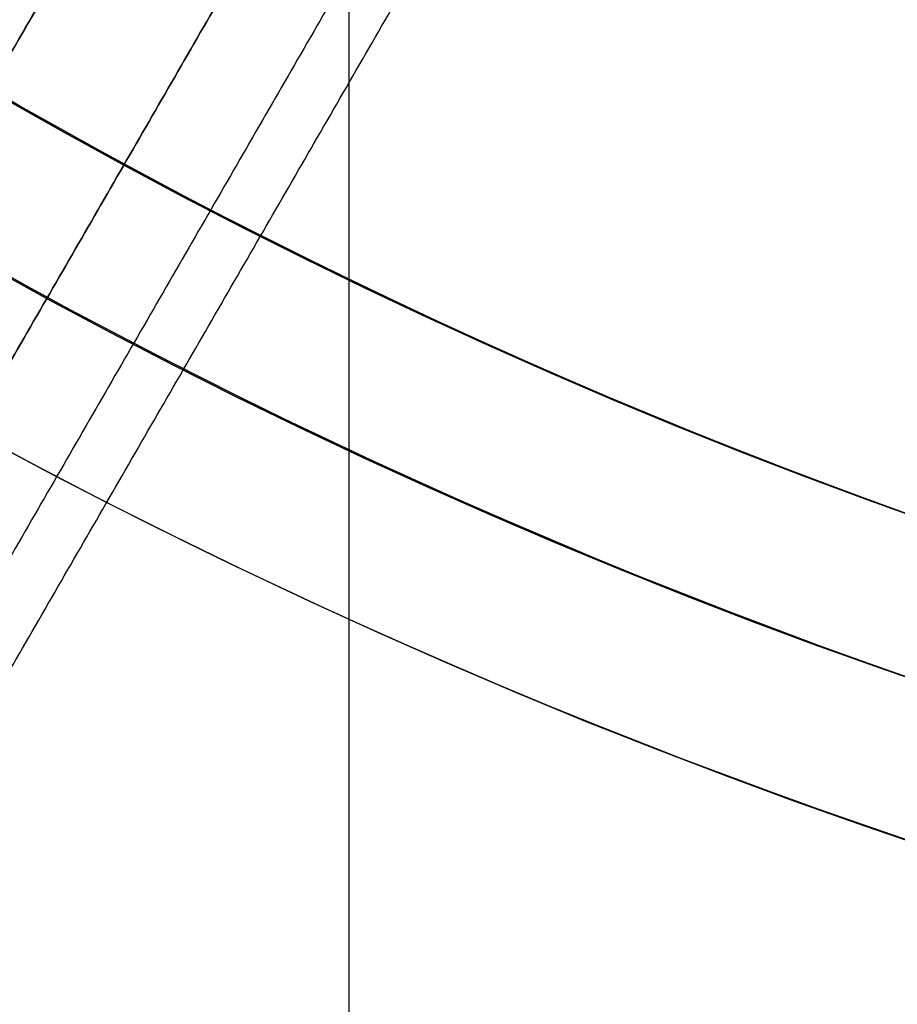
# Model space of a CAD drawing. Header units: millimetres. Extents: x -133 to 133, y 0 to 269.
# Tile 14 of 225: x -13.61 to -9.33, y 107.97 to 112.77. Entities that reach past the tile are written whole.
import ezdxf

# ---------------------------------------------------------------- set-up
doc = ezdxf.new("R2010")
doc.units = ezdxf.units.MM
for name, color, linetype, true_color in [('BOMBILLA', 7, 'Continuous', 0xfff700), ('COTA', 252, 'Continuous', 0x696969), ('NEGRO', 7, 'Continuous', 0x1f1f1f), ('PANTALLA', 7, 'Continuous', 0xececec)]:
    doc.layers.add(name, color=color, linetype=linetype, true_color=true_color)

# ---------------------------------------------------------------- blocks, each defined once
blk = doc.blocks.new('DOME 29910')
at = {"layer": 'BOMBILLA', "extrusion": (0, 0, -1)}
blk.add_arc((0.1038781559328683, 135.7629377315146, -203.8578232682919), 24.05871559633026, 180.8118392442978, 0.8118392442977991, dxfattribs=at)
at = {"layer": 'NEGRO', "extrusion": (0, 0, -1)}
for centre, radius, start, end in [((-8.321323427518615e-17, 136.25, -134), 116.5, 57.22053469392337, 237.2205346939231), ((-1.168617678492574e-15, 136.25, -123.5), 115.5, 57.2205346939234, 237.2205346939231), ((-5.725350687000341e-15, 136.25, -134), 115.5, 57.22053469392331, 237.2205346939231), ((0, 136.25, -128.75), 116.5, 57.22053469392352, 237.2205347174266), ((0, 136.25, -128.75), 115.5, 57.22053469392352, 237.2205347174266), ((-1.196207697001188e-15, 136.25, -123), 106.5, 57.22053469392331, 237.2205346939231), ((3.786532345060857e-28, 136.25, -136), 115, 270.0000000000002, 90.0000000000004), ((0, 136.25, -122.5), 106.5, 57.22053469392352, 237.2205347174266), ((4.03896783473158e-28, 136.25, -136), 112, 270.0000000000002, 90.0000000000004), ((0, 136.25, -128.75), 116.5, 237.2205347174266, 57.22053468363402), ((-1.350793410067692e-14, 136.25, -123.5), 116.5, 237.2205346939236, 57.22053469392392), ((-2.280319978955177e-14, 136.25, -134), 116.5, 237.2205346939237, 57.22053469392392), ((0, 136.25, -128.75), 115.5, 237.2205347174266, 57.22053468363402), ((-8.924816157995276e-15, 136.25, -134), 115.5, 237.2205346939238, 57.22053469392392), ((0, 136.25, -122.5), 106.5, 237.2205347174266, 57.22053468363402), ((-8.231410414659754e-15, 136.25, -123), 106.5, 237.2205346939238, 57.22053469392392), ((0, 136.25, -133), 29.00000000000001, 299.9999999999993, 120.0000000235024), ((-3.847209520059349e-15, 136.25, -134), 29, 299.9999999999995, 120.0000000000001), ((-1.972152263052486e-31, 136.25, -134), 29, 119.9999999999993, 299.9999999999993), ((0, 136.25, -133), 29.00000000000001, 120.0000000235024, 299.9999999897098), ((-6.448578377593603e-15, 136.25, -139.3761002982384), 28.25000000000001, 233.4512091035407, 53.45120910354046), ((0, 136.25, -138.3761002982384), 28.25, 233.4512091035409, 53.45120912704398), ((-6.241507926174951e-15, 136.25, -137.8761002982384), 27.49999999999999, 233.4512091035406, 53.45120910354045), ((0, 136.25, -137.6261002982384), 27.50000000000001, 233.4512091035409, 53.451209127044), ((0, 136.25, -129.5), 115, 270.0000000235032, 358.0347444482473), ((0, 136.25, -129.5), 112, 270.0000000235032, 357.9820821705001)]:
    blk.add_arc(centre, radius, start, end, dxfattribs=at)
at = {"layer": 'NEGRO'}
for centre, radius, start, end in [((2.142676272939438e-15, 136.25, 123.5), 116.5, 302.7794653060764, 122.7794653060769), ((0, 136.25, 123), 115, 90, 270), ((-5.092224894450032e-14, 136.2500000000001, 123), 114.9999999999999, 302.7794653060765, 122.7794653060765), ((-3.492813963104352e-14, 136.2500000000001, 122), 114.9999999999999, 302.7794653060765, 122.7794653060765), ((-5.048709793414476e-29, 136.25, 123), 112, 90.00000000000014, 270), ((3.552713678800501e-15, 136.25, 122), 106.5, 302.7794653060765, 122.7794653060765), ((-3.341254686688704e-15, 136.25, 123.5), 115.5, 122.7794653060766, 302.7794653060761), ((1.469960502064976e-15, 136.25, 122), 115, 122.7794653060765, 302.7794653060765), ((1.469960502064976e-15, 136.25, 123), 115, 122.7794653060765, 302.7794653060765), ((-9.701370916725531e-15, 136.25, 122), 106.5, 122.7794653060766, 302.7794653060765), ((-9.110222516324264e-15, 136.25, 132), 28.99999999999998, 60.00000000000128, 240.0000000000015), ((0, 136.25, 132), 29, 240.0000000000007, 60.00000000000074), ((-1.259894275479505e-15, 136.25, 137.3761002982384), 28.25, 126.5487908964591, 306.5487908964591), ((-3.948688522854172e-15, 136.25, 137.3761002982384), 27.5, 126.548790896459, 306.5487908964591)]:
    blk.add_arc(centre, radius, start, end, dxfattribs=at)
for points, weights in [([(62.83604433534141, 38.67075849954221, 122.4393398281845), (257.994527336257, 164.342847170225, 122.4393398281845), (132.3224386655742, 359.5013301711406, 122.4393398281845), (-62.83604433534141, 233.8292415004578, 122.4393398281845)], [0.8164906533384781, 0.2721635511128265, 0.2721635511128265, 0.8164906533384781]), ([(62.45321183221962, 39.26526608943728, 123.1464466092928), (256.4226796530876, 164.1716897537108, 123.1464466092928), (131.5162559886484, 358.1411575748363, 123.1464466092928), (-62.45321183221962, 233.2347339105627, 123.1464466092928)], [0.8164906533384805, 0.2721635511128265, 0.2721635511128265, 0.8164906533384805]), ([(-62.83604433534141, 233.8292415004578, 122.4393398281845), (-257.9945273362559, 108.1571528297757, 122.4393398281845), (-132.3224386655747, -87.0013301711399, 122.4393398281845), (62.83604433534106, 38.67075849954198, 122.4393398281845)], [0.8164906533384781, 0.2721635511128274, 0.2721635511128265, 0.8164906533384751]), ([(-62.45321183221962, 233.2347339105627, 123.1464466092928), (-256.4226796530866, 108.3283102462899, 123.1464466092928), (-131.5162559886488, -85.64115757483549, 123.1464466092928), (62.45321183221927, 39.26526608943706, 123.1464466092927)], [0.8164906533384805, 0.2721635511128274, 0.2721635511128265, 0.8164906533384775])]:
    blk.add_rational_spline(points, weights, degree=3, dxfattribs=at)
for points in [[(-12, 0, 98), (-12, 121.911186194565, 98)], [(-14.49999999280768, 111.135263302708, 132), (-10.12500001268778, 118.7129855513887, 132)], [(-14.49999999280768, 111.135263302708, 134), (-10.12500001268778, 118.7129855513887, 134)], [(-12.29903810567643, 117.9474411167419, 134.75), (-16.29903810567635, 111.0192378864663, 134.75)], [(-12.01037250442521, 117.7807799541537, 135.3736022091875), (-16.01037250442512, 110.8525767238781, 135.3736022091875)], [(-12.01037250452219, 117.7807799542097, 134.1263977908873), (-16.01037250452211, 110.8525767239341, 134.1263977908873)], [(-15.64951905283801, 110.6442378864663, 135.5), (-11.64951905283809, 117.5724411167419, 135.5)], [(-11.64951905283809, 117.5724411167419, 134), (-15.6495190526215, 110.6442378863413, 134)], [(-10.99999999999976, 117.1974411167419, 135.5), (-14.99999999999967, 110.2692378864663, 135.5)], [(-10.99999999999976, 117.1974411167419, 134), (-14.99999999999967, 110.2692378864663, 134)], [(-10.35048094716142, 116.8224411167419, 135.5), (-14.35048094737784, 109.8942378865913, 135.5)], [(-14.35048094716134, 109.8942378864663, 134), (-10.35048094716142, 116.8224411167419, 134)], [(-9.93843042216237, 116.584543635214, 135.329757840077), (-13.93843042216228, 109.6563404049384, 135.329757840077)], [(-9.93843042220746, 116.58454363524, 134.1702421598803), (-13.93843042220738, 109.6563404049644, 134.1702421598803)], [(-13.700961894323, 109.5192378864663, 134.75), (-9.700961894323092, 116.4474411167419, 134.75)]]:
    blk.add_open_spline(points, degree=1, dxfattribs=at)
at = {"layer": 'PANTALLA', "extrusion": (0, 0, -1)}
for centre, radius, start, end in [((2.925288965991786e-09, 136.25, -136.0000000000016), 115, 270, 90.00000002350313), ((2.925288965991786e-09, 136.25, -135.9999999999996), 115, 269.9999999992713, 90), ((2.925288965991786e-09, 136.25, -136.0000000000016), 112, 270, 90.00000002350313), ((2.925288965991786e-09, 136.25, -135.9999999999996), 112, 269.9999999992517, 90)]:
    blk.add_arc(centre, radius, start, end, dxfattribs=at)
at = {"layer": 'PANTALLA', "extrusion": (-0.6343932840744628, 0.7730104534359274, -6.123233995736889e-17)}
for radius in [115, 112]:
    blk.add_arc((-86.43608495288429, 136, 105.3226742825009), radius, 359.9999994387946, 90.0000000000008, dxfattribs=at)

msp = doc.modelspace()

# ---------------------------------------------------------------- block references
at = {"layer": 'COTA'}
msp.add_blockref('DOME 29910', (0, 0, -50), dxfattribs=at)

doc.saveas('drawing.dxf')
